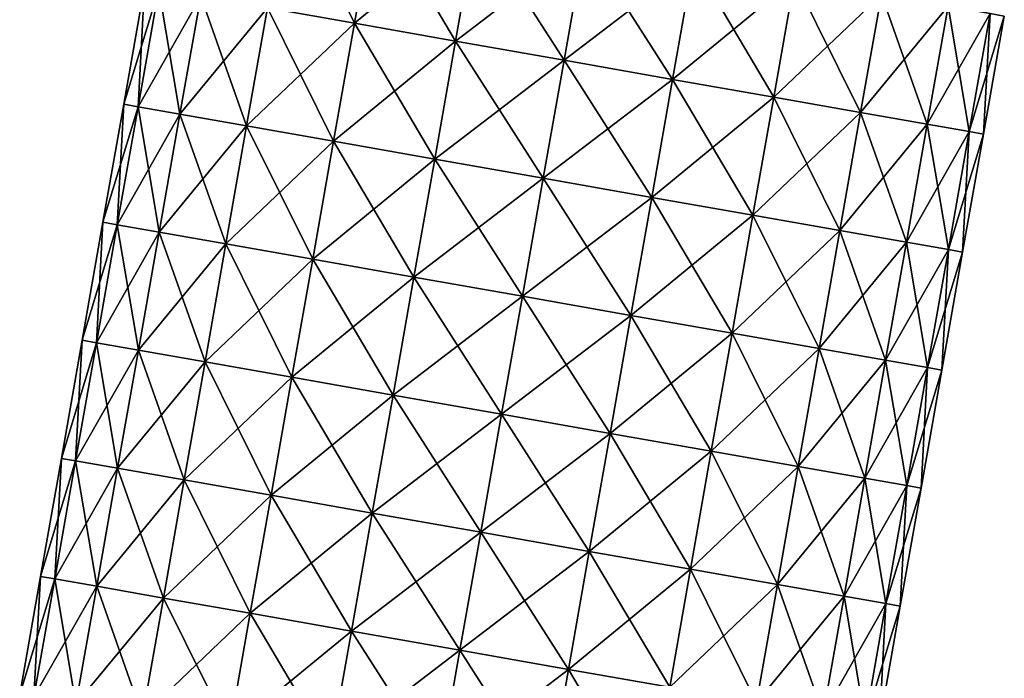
# Model space of a CAD drawing. Extents: x -65 to 803, y -691 to 80.
# Tile 225 of 256: x 654 to 744, y -374 to -313. Entities that reach past the tile are written whole.
import ezdxf

# ---------------------------------------------------------------- set-up
doc = ezdxf.new("R2010")
doc.units = 0
doc.header["$LTSCALE"] = 101.851852
doc.layers.add('7', color=7, linetype='CONTINUOUS')
doc.layers.add('8', color=7, linetype='CONTINUOUS')

msp = doc.modelspace()

# ---------------------------------------------------------------- linework, layer by layer
at = {"layer": '7', "linetype": 'CONTINUOUS'}
for points in [[(676.683, -312.134, 27.577), (684.638, -313.537, 33.775), (678.59, -301.322, 27.577), (676.683, -312.134, 27.577)], [(678.59, -301.322, 27.577), (684.638, -313.537, 33.775), (686.544, -302.725, 33.775), (678.59, -301.322, 27.577)], [(684.638, -313.537, 33.775), (693.901, -315.17, 37.671), (686.544, -302.725, 33.775), (684.638, -313.537, 33.775)], [(686.544, -302.725, 33.775), (693.901, -315.17, 37.671), (695.807, -304.358, 37.671), (686.544, -302.725, 33.775)], [(693.901, -315.17, 37.671), (703.841, -316.923, 39), (695.807, -304.358, 37.671), (693.901, -315.17, 37.671)], [(695.807, -304.358, 37.671), (703.841, -316.923, 39), (705.748, -306.111, 39), (695.807, -304.358, 37.671)], [(703.841, -316.923, 39), (713.782, -318.676, 37.671), (705.748, -306.111, 39), (703.841, -316.923, 39)], [(705.748, -306.111, 39), (713.782, -318.676, 37.671), (715.688, -307.864, 37.671), (705.748, -306.111, 39)], [(713.782, -318.676, 37.671), (723.045, -320.309, 33.775), (715.688, -307.864, 37.671), (713.782, -318.676, 37.671)], [(715.688, -307.864, 37.671), (723.045, -320.309, 33.775), (724.952, -309.497, 33.775), (715.688, -307.864, 37.671)], [(663.527, -320.963), (664.836, -321.194, 10.094), (665.434, -310.151), (663.527, -320.963)], [(665.434, -310.151), (664.836, -321.194, 10.094), (666.743, -310.382, 10.094), (665.434, -310.151)], [(723.045, -320.309, 33.775), (731, -321.712, 27.577), (724.952, -309.497, 33.775), (723.045, -320.309, 33.775)], [(724.952, -309.497, 33.775), (731, -321.712, 27.577), (732.906, -310.9, 27.577), (724.952, -309.497, 33.775)], [(664.836, -321.194, 10.094), (668.673, -321.87, 19.5), (666.743, -310.382, 10.094), (664.836, -321.194, 10.094)], [(666.743, -310.382, 10.094), (668.673, -321.87, 19.5), (670.579, -311.058, 19.5), (666.743, -310.382, 10.094)], [(731, -321.712, 27.577), (737.103, -322.788, 19.5), (732.906, -310.9, 27.577), (731, -321.712, 27.577)], [(732.906, -310.9, 27.577), (737.103, -322.788, 19.5), (739.01, -311.976, 19.5), (732.906, -310.9, 27.577)], [(668.673, -321.87, 19.5), (674.777, -322.947, 27.577), (670.579, -311.058, 19.5), (668.673, -321.87, 19.5)], [(670.579, -311.058, 19.5), (674.777, -322.947, 27.577), (676.683, -312.134, 27.577), (670.579, -311.058, 19.5)], [(674.777, -322.947, 27.577), (682.731, -324.349, 33.775), (676.683, -312.134, 27.577), (674.777, -322.947, 27.577)], [(676.683, -312.134, 27.577), (682.731, -324.349, 33.775), (684.638, -313.537, 33.775), (676.683, -312.134, 27.577)], [(737.103, -322.788, 19.5), (740.94, -323.465, 10.094), (739.01, -311.976, 19.5), (737.103, -322.788, 19.5)], [(739.01, -311.976, 19.5), (740.94, -323.465, 10.094), (742.847, -312.652, 10.094), (739.01, -311.976, 19.5)], [(740.94, -323.465, 10.094), (742.249, -323.695), (742.847, -312.652, 10.094), (740.94, -323.465, 10.094)], [(742.847, -312.652, 10.094), (742.249, -323.695), (744.155, -312.883), (742.847, -312.652, 10.094)], [(682.731, -324.349, 33.775), (691.994, -325.983, 37.671), (684.638, -313.537, 33.775), (682.731, -324.349, 33.775)], [(684.638, -313.537, 33.775), (691.994, -325.983, 37.671), (693.901, -315.17, 37.671), (684.638, -313.537, 33.775)], [(691.994, -325.983, 37.671), (701.935, -327.735, 39), (693.901, -315.17, 37.671), (691.994, -325.983, 37.671)], [(693.901, -315.17, 37.671), (701.935, -327.735, 39), (703.841, -316.923, 39), (693.901, -315.17, 37.671)], [(701.935, -327.735, 39), (711.875, -329.488, 37.671), (703.841, -316.923, 39), (701.935, -327.735, 39)], [(703.841, -316.923, 39), (711.875, -329.488, 37.671), (713.782, -318.676, 37.671), (703.841, -316.923, 39)], [(711.875, -329.488, 37.671), (721.139, -331.121, 33.775), (713.782, -318.676, 37.671), (711.875, -329.488, 37.671)], [(713.782, -318.676, 37.671), (721.139, -331.121, 33.775), (723.045, -320.309, 33.775), (713.782, -318.676, 37.671)], [(661.621, -331.775), (662.93, -332.006, 10.094), (663.527, -320.963), (661.621, -331.775)], [(663.527, -320.963), (662.93, -332.006, 10.094), (664.836, -321.194, 10.094), (663.527, -320.963)], [(721.139, -331.121, 33.775), (729.093, -332.524, 27.577), (723.045, -320.309, 33.775), (721.139, -331.121, 33.775)], [(723.045, -320.309, 33.775), (729.093, -332.524, 27.577), (731, -321.712, 27.577), (723.045, -320.309, 33.775)], [(662.93, -332.006, 10.094), (666.766, -332.683, 19.5), (664.836, -321.194, 10.094), (662.93, -332.006, 10.094)], [(664.836, -321.194, 10.094), (666.766, -332.683, 19.5), (668.673, -321.87, 19.5), (664.836, -321.194, 10.094)], [(666.766, -332.683, 19.5), (672.87, -333.759, 27.577), (668.673, -321.87, 19.5), (666.766, -332.683, 19.5)], [(668.673, -321.87, 19.5), (672.87, -333.759, 27.577), (674.777, -322.947, 27.577), (668.673, -321.87, 19.5)], [(729.093, -332.524, 27.577), (735.197, -333.6, 19.5), (731, -321.712, 27.577), (729.093, -332.524, 27.577)], [(731, -321.712, 27.577), (735.197, -333.6, 19.5), (737.103, -322.788, 19.5), (731, -321.712, 27.577)], [(672.87, -333.759, 27.577), (680.825, -335.161, 33.775), (674.777, -322.947, 27.577), (672.87, -333.759, 27.577)], [(674.777, -322.947, 27.577), (680.825, -335.161, 33.775), (682.731, -324.349, 33.775), (674.777, -322.947, 27.577)], [(735.197, -333.6, 19.5), (739.034, -334.277, 10.094), (737.103, -322.788, 19.5), (735.197, -333.6, 19.5)], [(737.103, -322.788, 19.5), (739.034, -334.277, 10.094), (740.94, -323.465, 10.094), (737.103, -322.788, 19.5)], [(739.034, -334.277, 10.094), (740.342, -334.508), (740.94, -323.465, 10.094), (739.034, -334.277, 10.094)], [(740.94, -323.465, 10.094), (740.342, -334.508), (742.249, -323.695), (740.94, -323.465, 10.094)], [(680.825, -335.161, 33.775), (690.088, -336.795, 37.671), (682.731, -324.349, 33.775), (680.825, -335.161, 33.775)], [(682.731, -324.349, 33.775), (690.088, -336.795, 37.671), (691.994, -325.983, 37.671), (682.731, -324.349, 33.775)], [(690.088, -336.795, 37.671), (700.028, -338.548, 39), (691.994, -325.983, 37.671), (690.088, -336.795, 37.671)], [(691.994, -325.983, 37.671), (700.028, -338.548, 39), (701.935, -327.735, 39), (691.994, -325.983, 37.671)], [(700.028, -338.548, 39), (709.969, -340.3, 37.671), (701.935, -327.735, 39), (700.028, -338.548, 39)], [(701.935, -327.735, 39), (709.969, -340.3, 37.671), (711.875, -329.488, 37.671), (701.935, -327.735, 39)], [(709.969, -340.3, 37.671), (719.232, -341.934, 33.775), (711.875, -329.488, 37.671), (709.969, -340.3, 37.671)], [(711.875, -329.488, 37.671), (719.232, -341.934, 33.775), (721.139, -331.121, 33.775), (711.875, -329.488, 37.671)], [(659.714, -342.587), (661.023, -342.818, 10.094), (661.621, -331.775), (659.714, -342.587)], [(661.621, -331.775), (661.023, -342.818, 10.094), (662.93, -332.006, 10.094), (661.621, -331.775)], [(719.232, -341.934, 33.775), (727.187, -343.336, 27.577), (721.139, -331.121, 33.775), (719.232, -341.934, 33.775)], [(721.139, -331.121, 33.775), (727.187, -343.336, 27.577), (729.093, -332.524, 27.577), (721.139, -331.121, 33.775)], [(661.023, -342.818, 10.094), (664.86, -343.495, 19.5), (662.93, -332.006, 10.094), (661.023, -342.818, 10.094)], [(662.93, -332.006, 10.094), (664.86, -343.495, 19.5), (666.766, -332.683, 19.5), (662.93, -332.006, 10.094)], [(664.86, -343.495, 19.5), (670.964, -344.571, 27.577), (666.766, -332.683, 19.5), (664.86, -343.495, 19.5)], [(666.766, -332.683, 19.5), (670.964, -344.571, 27.577), (672.87, -333.759, 27.577), (666.766, -332.683, 19.5)], [(727.187, -343.336, 27.577), (733.29, -344.413, 19.5), (729.093, -332.524, 27.577), (727.187, -343.336, 27.577)], [(729.093, -332.524, 27.577), (733.29, -344.413, 19.5), (735.197, -333.6, 19.5), (729.093, -332.524, 27.577)], [(670.964, -344.571, 27.577), (678.918, -345.974, 33.775), (672.87, -333.759, 27.577), (670.964, -344.571, 27.577)], [(672.87, -333.759, 27.577), (678.918, -345.974, 33.775), (680.825, -335.161, 33.775), (672.87, -333.759, 27.577)], [(733.29, -344.413, 19.5), (737.127, -345.089, 10.094), (735.197, -333.6, 19.5), (733.29, -344.413, 19.5)], [(735.197, -333.6, 19.5), (737.127, -345.089, 10.094), (739.034, -334.277, 10.094), (735.197, -333.6, 19.5)], [(737.127, -345.089, 10.094), (738.436, -345.32), (739.034, -334.277, 10.094), (737.127, -345.089, 10.094)], [(739.034, -334.277, 10.094), (738.436, -345.32), (740.342, -334.508), (739.034, -334.277, 10.094)], [(678.918, -345.974, 33.775), (688.181, -347.607, 37.671), (680.825, -335.161, 33.775), (678.918, -345.974, 33.775)], [(680.825, -335.161, 33.775), (688.181, -347.607, 37.671), (690.088, -336.795, 37.671), (680.825, -335.161, 33.775)], [(688.181, -347.607, 37.671), (698.122, -349.36, 39), (690.088, -336.795, 37.671), (688.181, -347.607, 37.671)], [(690.088, -336.795, 37.671), (698.122, -349.36, 39), (700.028, -338.548, 39), (690.088, -336.795, 37.671)], [(698.122, -349.36, 39), (708.062, -351.113, 37.671), (700.028, -338.548, 39), (698.122, -349.36, 39)], [(700.028, -338.548, 39), (708.062, -351.113, 37.671), (709.969, -340.3, 37.671), (700.028, -338.548, 39)], [(708.062, -351.113, 37.671), (717.326, -352.746, 33.775), (709.969, -340.3, 37.671), (708.062, -351.113, 37.671)], [(709.969, -340.3, 37.671), (717.326, -352.746, 33.775), (719.232, -341.934, 33.775), (709.969, -340.3, 37.671)], [(657.808, -353.4), (659.117, -353.63, 10.094), (659.714, -342.587), (657.808, -353.4)], [(659.714, -342.587), (659.117, -353.63, 10.094), (661.023, -342.818, 10.094), (659.714, -342.587)], [(717.326, -352.746, 33.775), (725.28, -354.148, 27.577), (719.232, -341.934, 33.775), (717.326, -352.746, 33.775)], [(719.232, -341.934, 33.775), (725.28, -354.148, 27.577), (727.187, -343.336, 27.577), (719.232, -341.934, 33.775)], [(659.117, -353.63, 10.094), (662.954, -354.307, 19.5), (661.023, -342.818, 10.094), (659.117, -353.63, 10.094)], [(661.023, -342.818, 10.094), (662.954, -354.307, 19.5), (664.86, -343.495, 19.5), (661.023, -342.818, 10.094)], [(662.954, -354.307, 19.5), (669.057, -355.383, 27.577), (664.86, -343.495, 19.5), (662.954, -354.307, 19.5)], [(664.86, -343.495, 19.5), (669.057, -355.383, 27.577), (670.964, -344.571, 27.577), (664.86, -343.495, 19.5)], [(725.28, -354.148, 27.577), (731.384, -355.225, 19.5), (727.187, -343.336, 27.577), (725.28, -354.148, 27.577)], [(727.187, -343.336, 27.577), (731.384, -355.225, 19.5), (733.29, -344.413, 19.5), (727.187, -343.336, 27.577)], [(731.384, -355.225, 19.5), (735.221, -355.901, 10.094), (733.29, -344.413, 19.5), (731.384, -355.225, 19.5)], [(733.29, -344.413, 19.5), (735.221, -355.901, 10.094), (737.127, -345.089, 10.094), (733.29, -344.413, 19.5)], [(669.057, -355.383, 27.577), (677.012, -356.786, 33.775), (670.964, -344.571, 27.577), (669.057, -355.383, 27.577)], [(670.964, -344.571, 27.577), (677.012, -356.786, 33.775), (678.918, -345.974, 33.775), (670.964, -344.571, 27.577)], [(735.221, -355.901, 10.094), (736.529, -356.132), (737.127, -345.089, 10.094), (735.221, -355.901, 10.094)], [(737.127, -345.089, 10.094), (736.529, -356.132), (738.436, -345.32), (737.127, -345.089, 10.094)], [(677.012, -356.786, 33.775), (686.275, -358.419, 37.671), (678.918, -345.974, 33.775), (677.012, -356.786, 33.775)], [(678.918, -345.974, 33.775), (686.275, -358.419, 37.671), (688.181, -347.607, 37.671), (678.918, -345.974, 33.775)], [(686.275, -358.419, 37.671), (696.215, -360.172, 39), (688.181, -347.607, 37.671), (686.275, -358.419, 37.671)], [(688.181, -347.607, 37.671), (696.215, -360.172, 39), (698.122, -349.36, 39), (688.181, -347.607, 37.671)], [(696.215, -360.172, 39), (706.156, -361.925, 37.671), (698.122, -349.36, 39), (696.215, -360.172, 39)], [(698.122, -349.36, 39), (706.156, -361.925, 37.671), (708.062, -351.113, 37.671), (698.122, -349.36, 39)], [(706.156, -361.925, 37.671), (715.419, -363.558, 33.775), (708.062, -351.113, 37.671), (706.156, -361.925, 37.671)], [(708.062, -351.113, 37.671), (715.419, -363.558, 33.775), (717.326, -352.746, 33.775), (708.062, -351.113, 37.671)], [(655.901, -364.212), (657.21, -364.443, 10.094), (657.808, -353.4), (655.901, -364.212)], [(657.808, -353.4), (657.21, -364.443, 10.094), (659.117, -353.63, 10.094), (657.808, -353.4)], [(715.419, -363.558, 33.775), (723.374, -364.961, 27.577), (717.326, -352.746, 33.775), (715.419, -363.558, 33.775)], [(717.326, -352.746, 33.775), (723.374, -364.961, 27.577), (725.28, -354.148, 27.577), (717.326, -352.746, 33.775)], [(657.21, -364.443, 10.094), (661.047, -365.119, 19.5), (659.117, -353.63, 10.094), (657.21, -364.443, 10.094)], [(659.117, -353.63, 10.094), (661.047, -365.119, 19.5), (662.954, -354.307, 19.5), (659.117, -353.63, 10.094)], [(661.047, -365.119, 19.5), (667.151, -366.195, 27.577), (662.954, -354.307, 19.5), (661.047, -365.119, 19.5)], [(662.954, -354.307, 19.5), (667.151, -366.195, 27.577), (669.057, -355.383, 27.577), (662.954, -354.307, 19.5)], [(723.374, -364.961, 27.577), (729.477, -366.037, 19.5), (725.28, -354.148, 27.577), (723.374, -364.961, 27.577)], [(725.28, -354.148, 27.577), (729.477, -366.037, 19.5), (731.384, -355.225, 19.5), (725.28, -354.148, 27.577)], [(729.477, -366.037, 19.5), (733.314, -366.713, 10.094), (731.384, -355.225, 19.5), (729.477, -366.037, 19.5)], [(731.384, -355.225, 19.5), (733.314, -366.713, 10.094), (735.221, -355.901, 10.094), (731.384, -355.225, 19.5)], [(667.151, -366.195, 27.577), (675.105, -367.598, 33.775), (669.057, -355.383, 27.577), (667.151, -366.195, 27.577)], [(669.057, -355.383, 27.577), (675.105, -367.598, 33.775), (677.012, -356.786, 33.775), (669.057, -355.383, 27.577)], [(733.314, -366.713, 10.094), (734.623, -366.944), (735.221, -355.901, 10.094), (733.314, -366.713, 10.094)], [(735.221, -355.901, 10.094), (734.623, -366.944), (736.529, -356.132), (735.221, -355.901, 10.094)], [(675.105, -367.598, 33.775), (684.368, -369.231, 37.671), (677.012, -356.786, 33.775), (675.105, -367.598, 33.775)], [(677.012, -356.786, 33.775), (684.368, -369.231, 37.671), (686.275, -358.419, 37.671), (677.012, -356.786, 33.775)], [(684.368, -369.231, 37.671), (694.309, -370.984, 39), (686.275, -358.419, 37.671), (684.368, -369.231, 37.671)], [(686.275, -358.419, 37.671), (694.309, -370.984, 39), (696.215, -360.172, 39), (686.275, -358.419, 37.671)], [(694.309, -370.984, 39), (704.249, -372.737, 37.671), (696.215, -360.172, 39), (694.309, -370.984, 39)], [(696.215, -360.172, 39), (704.249, -372.737, 37.671), (706.156, -361.925, 37.671), (696.215, -360.172, 39)], [(704.249, -372.737, 37.671), (713.513, -374.37, 33.775), (706.156, -361.925, 37.671), (704.249, -372.737, 37.671)], [(706.156, -361.925, 37.671), (713.513, -374.37, 33.775), (715.419, -363.558, 33.775), (706.156, -361.925, 37.671)], [(653.995, -375.024), (655.304, -375.255, 10.094), (655.901, -364.212), (653.995, -375.024)], [(655.901, -364.212), (655.304, -375.255, 10.094), (657.21, -364.443, 10.094), (655.901, -364.212)], [(713.513, -374.37, 33.775), (721.467, -375.773, 27.577), (715.419, -363.558, 33.775), (713.513, -374.37, 33.775)], [(715.419, -363.558, 33.775), (721.467, -375.773, 27.577), (723.374, -364.961, 27.577), (715.419, -363.558, 33.775)], [(655.304, -375.255, 10.094), (659.141, -375.931, 19.5), (657.21, -364.443, 10.094), (655.304, -375.255, 10.094)], [(657.21, -364.443, 10.094), (659.141, -375.931, 19.5), (661.047, -365.119, 19.5), (657.21, -364.443, 10.094)], [(659.141, -375.931, 19.5), (665.244, -377.008, 27.577), (661.047, -365.119, 19.5), (659.141, -375.931, 19.5)], [(661.047, -365.119, 19.5), (665.244, -377.008, 27.577), (667.151, -366.195, 27.577), (661.047, -365.119, 19.5)], [(721.467, -375.773, 27.577), (727.571, -376.849, 19.5), (723.374, -364.961, 27.577), (721.467, -375.773, 27.577)], [(723.374, -364.961, 27.577), (727.571, -376.849, 19.5), (729.477, -366.037, 19.5), (723.374, -364.961, 27.577)], [(727.571, -376.849, 19.5), (731.408, -377.526, 10.094), (729.477, -366.037, 19.5), (727.571, -376.849, 19.5)], [(729.477, -366.037, 19.5), (731.408, -377.526, 10.094), (733.314, -366.713, 10.094), (729.477, -366.037, 19.5)], [(665.244, -377.008, 27.577), (673.199, -378.41, 33.775), (667.151, -366.195, 27.577), (665.244, -377.008, 27.577)], [(667.151, -366.195, 27.577), (673.199, -378.41, 33.775), (675.105, -367.598, 33.775), (667.151, -366.195, 27.577)], [(731.408, -377.526, 10.094), (732.716, -377.756), (733.314, -366.713, 10.094), (731.408, -377.526, 10.094)], [(733.314, -366.713, 10.094), (732.716, -377.756), (734.623, -366.944), (733.314, -366.713, 10.094)], [(673.199, -378.41, 33.775), (682.462, -380.044, 37.671), (675.105, -367.598, 33.775), (673.199, -378.41, 33.775)], [(675.105, -367.598, 33.775), (682.462, -380.044, 37.671), (684.368, -369.231, 37.671), (675.105, -367.598, 33.775)], [(682.462, -380.044, 37.671), (692.402, -381.796, 39), (684.368, -369.231, 37.671), (682.462, -380.044, 37.671)], [(684.368, -369.231, 37.671), (692.402, -381.796, 39), (694.309, -370.984, 39), (684.368, -369.231, 37.671)], [(692.402, -381.796, 39), (702.343, -383.549, 37.671), (694.309, -370.984, 39), (692.402, -381.796, 39)], [(694.309, -370.984, 39), (702.343, -383.549, 37.671), (704.249, -372.737, 37.671), (694.309, -370.984, 39)], [(702.343, -383.549, 37.671), (711.606, -385.183, 33.775), (704.249, -372.737, 37.671), (702.343, -383.549, 37.671)], [(704.249, -372.737, 37.671), (711.606, -385.183, 33.775), (713.513, -374.37, 33.775), (704.249, -372.737, 37.671)]]:
    msp.add_3dface(points, dxfattribs=at)
at = {"layer": '8', "linetype": 'CONTINUOUS'}
for points in [[(684.638, -313.537, -33.775), (676.683, -312.134, -27.577), (686.544, -302.725, -33.775), (684.638, -313.537, -33.775)], [(695.807, -304.358, -37.671), (684.638, -313.537, -33.775), (686.544, -302.725, -33.775), (695.807, -304.358, -37.671)], [(693.901, -315.17, -37.671), (684.638, -313.537, -33.775), (695.807, -304.358, -37.671), (693.901, -315.17, -37.671)], [(705.748, -306.111, -39), (693.901, -315.17, -37.671), (695.807, -304.358, -37.671), (705.748, -306.111, -39)], [(703.841, -316.923, -39), (693.901, -315.17, -37.671), (705.748, -306.111, -39), (703.841, -316.923, -39)], [(715.688, -307.864, -37.671), (703.841, -316.923, -39), (705.748, -306.111, -39), (715.688, -307.864, -37.671)], [(713.782, -318.676, -37.671), (703.841, -316.923, -39), (715.688, -307.864, -37.671), (713.782, -318.676, -37.671)], [(724.952, -309.497, -33.775), (713.782, -318.676, -37.671), (715.688, -307.864, -37.671), (724.952, -309.497, -33.775)], [(663.527, -320.963), (665.434, -310.151), (666.743, -310.382, -10.094), (663.527, -320.963)], [(723.045, -320.309, -33.775), (713.782, -318.676, -37.671), (724.952, -309.497, -33.775), (723.045, -320.309, -33.775)], [(732.906, -310.9, -27.577), (723.045, -320.309, -33.775), (724.952, -309.497, -33.775), (732.906, -310.9, -27.577)], [(664.836, -321.194, -10.094), (663.527, -320.963), (666.743, -310.382, -10.094), (664.836, -321.194, -10.094)], [(670.579, -311.058, -19.5), (664.836, -321.194, -10.094), (666.743, -310.382, -10.094), (670.579, -311.058, -19.5)], [(731, -321.712, -27.577), (723.045, -320.309, -33.775), (732.906, -310.9, -27.577), (731, -321.712, -27.577)], [(739.01, -311.976, -19.5), (731, -321.712, -27.577), (732.906, -310.9, -27.577), (739.01, -311.976, -19.5)], [(668.673, -321.87, -19.5), (664.836, -321.194, -10.094), (670.579, -311.058, -19.5), (668.673, -321.87, -19.5)], [(676.683, -312.134, -27.577), (668.673, -321.87, -19.5), (670.579, -311.058, -19.5), (676.683, -312.134, -27.577)], [(674.777, -322.947, -27.577), (668.673, -321.87, -19.5), (676.683, -312.134, -27.577), (674.777, -322.947, -27.577)], [(684.638, -313.537, -33.775), (674.777, -322.947, -27.577), (676.683, -312.134, -27.577), (684.638, -313.537, -33.775)], [(737.103, -322.788, -19.5), (731, -321.712, -27.577), (739.01, -311.976, -19.5), (737.103, -322.788, -19.5)], [(742.847, -312.652, -10.094), (737.103, -322.788, -19.5), (739.01, -311.976, -19.5), (742.847, -312.652, -10.094)], [(740.94, -323.465, -10.094), (737.103, -322.788, -19.5), (742.847, -312.652, -10.094), (740.94, -323.465, -10.094)], [(744.155, -312.883), (740.94, -323.465, -10.094), (742.847, -312.652, -10.094), (744.155, -312.883)], [(682.731, -324.349, -33.775), (674.777, -322.947, -27.577), (684.638, -313.537, -33.775), (682.731, -324.349, -33.775)], [(693.901, -315.17, -37.671), (682.731, -324.349, -33.775), (684.638, -313.537, -33.775), (693.901, -315.17, -37.671)], [(744.155, -312.883), (742.249, -323.695), (740.94, -323.465, -10.094), (744.155, -312.883)], [(691.994, -325.983, -37.671), (682.731, -324.349, -33.775), (693.901, -315.17, -37.671), (691.994, -325.983, -37.671)], [(703.841, -316.923, -39), (691.994, -325.983, -37.671), (693.901, -315.17, -37.671), (703.841, -316.923, -39)], [(701.935, -327.735, -39), (691.994, -325.983, -37.671), (703.841, -316.923, -39), (701.935, -327.735, -39)], [(713.782, -318.676, -37.671), (701.935, -327.735, -39), (703.841, -316.923, -39), (713.782, -318.676, -37.671)], [(711.875, -329.488, -37.671), (701.935, -327.735, -39), (713.782, -318.676, -37.671), (711.875, -329.488, -37.671)], [(723.045, -320.309, -33.775), (711.875, -329.488, -37.671), (713.782, -318.676, -37.671), (723.045, -320.309, -33.775)], [(661.621, -331.775), (663.527, -320.963), (664.836, -321.194, -10.094), (661.621, -331.775)], [(721.139, -331.121, -33.775), (711.875, -329.488, -37.671), (723.045, -320.309, -33.775), (721.139, -331.121, -33.775)], [(731, -321.712, -27.577), (721.139, -331.121, -33.775), (723.045, -320.309, -33.775), (731, -321.712, -27.577)], [(662.93, -332.006, -10.094), (661.621, -331.775), (664.836, -321.194, -10.094), (662.93, -332.006, -10.094)], [(668.673, -321.87, -19.5), (662.93, -332.006, -10.094), (664.836, -321.194, -10.094), (668.673, -321.87, -19.5)], [(666.766, -332.683, -19.5), (662.93, -332.006, -10.094), (668.673, -321.87, -19.5), (666.766, -332.683, -19.5)], [(674.777, -322.947, -27.577), (666.766, -332.683, -19.5), (668.673, -321.87, -19.5), (674.777, -322.947, -27.577)], [(729.093, -332.524, -27.577), (721.139, -331.121, -33.775), (731, -321.712, -27.577), (729.093, -332.524, -27.577)], [(737.103, -322.788, -19.5), (729.093, -332.524, -27.577), (731, -321.712, -27.577), (737.103, -322.788, -19.5)], [(672.87, -333.759, -27.577), (666.766, -332.683, -19.5), (674.777, -322.947, -27.577), (672.87, -333.759, -27.577)], [(682.731, -324.349, -33.775), (672.87, -333.759, -27.577), (674.777, -322.947, -27.577), (682.731, -324.349, -33.775)], [(735.197, -333.6, -19.5), (729.093, -332.524, -27.577), (737.103, -322.788, -19.5), (735.197, -333.6, -19.5)], [(740.94, -323.465, -10.094), (735.197, -333.6, -19.5), (737.103, -322.788, -19.5), (740.94, -323.465, -10.094)], [(739.034, -334.277, -10.094), (735.197, -333.6, -19.5), (740.94, -323.465, -10.094), (739.034, -334.277, -10.094)], [(742.249, -323.695), (739.034, -334.277, -10.094), (740.94, -323.465, -10.094), (742.249, -323.695)], [(680.825, -335.161, -33.775), (672.87, -333.759, -27.577), (682.731, -324.349, -33.775), (680.825, -335.161, -33.775)], [(691.994, -325.983, -37.671), (680.825, -335.161, -33.775), (682.731, -324.349, -33.775), (691.994, -325.983, -37.671)], [(742.249, -323.695), (740.342, -334.508), (739.034, -334.277, -10.094), (742.249, -323.695)], [(690.088, -336.795, -37.671), (680.825, -335.161, -33.775), (691.994, -325.983, -37.671), (690.088, -336.795, -37.671)], [(701.935, -327.735, -39), (690.088, -336.795, -37.671), (691.994, -325.983, -37.671), (701.935, -327.735, -39)], [(700.028, -338.548, -39), (690.088, -336.795, -37.671), (701.935, -327.735, -39), (700.028, -338.548, -39)], [(711.875, -329.488, -37.671), (700.028, -338.548, -39), (701.935, -327.735, -39), (711.875, -329.488, -37.671)], [(709.969, -340.3, -37.671), (700.028, -338.548, -39), (711.875, -329.488, -37.671), (709.969, -340.3, -37.671)], [(721.139, -331.121, -33.775), (709.969, -340.3, -37.671), (711.875, -329.488, -37.671), (721.139, -331.121, -33.775)], [(659.714, -342.587), (661.621, -331.775), (662.93, -332.006, -10.094), (659.714, -342.587)], [(719.232, -341.934, -33.775), (709.969, -340.3, -37.671), (721.139, -331.121, -33.775), (719.232, -341.934, -33.775)], [(729.093, -332.524, -27.577), (719.232, -341.934, -33.775), (721.139, -331.121, -33.775), (729.093, -332.524, -27.577)], [(661.023, -342.818, -10.094), (659.714, -342.587), (662.93, -332.006, -10.094), (661.023, -342.818, -10.094)], [(666.766, -332.683, -19.5), (661.023, -342.818, -10.094), (662.93, -332.006, -10.094), (666.766, -332.683, -19.5)], [(664.86, -343.495, -19.5), (661.023, -342.818, -10.094), (666.766, -332.683, -19.5), (664.86, -343.495, -19.5)], [(672.87, -333.759, -27.577), (664.86, -343.495, -19.5), (666.766, -332.683, -19.5), (672.87, -333.759, -27.577)], [(727.187, -343.336, -27.577), (719.232, -341.934, -33.775), (729.093, -332.524, -27.577), (727.187, -343.336, -27.577)], [(735.197, -333.6, -19.5), (727.187, -343.336, -27.577), (729.093, -332.524, -27.577), (735.197, -333.6, -19.5)], [(670.964, -344.571, -27.577), (664.86, -343.495, -19.5), (672.87, -333.759, -27.577), (670.964, -344.571, -27.577)], [(680.825, -335.161, -33.775), (670.964, -344.571, -27.577), (672.87, -333.759, -27.577), (680.825, -335.161, -33.775)], [(733.29, -344.413, -19.5), (727.187, -343.336, -27.577), (735.197, -333.6, -19.5), (733.29, -344.413, -19.5)], [(739.034, -334.277, -10.094), (733.29, -344.413, -19.5), (735.197, -333.6, -19.5), (739.034, -334.277, -10.094)], [(737.127, -345.089, -10.094), (733.29, -344.413, -19.5), (739.034, -334.277, -10.094), (737.127, -345.089, -10.094)], [(740.342, -334.508), (737.127, -345.089, -10.094), (739.034, -334.277, -10.094), (740.342, -334.508)], [(678.918, -345.974, -33.775), (670.964, -344.571, -27.577), (680.825, -335.161, -33.775), (678.918, -345.974, -33.775)], [(690.088, -336.795, -37.671), (678.918, -345.974, -33.775), (680.825, -335.161, -33.775), (690.088, -336.795, -37.671)], [(740.342, -334.508), (738.436, -345.32), (737.127, -345.089, -10.094), (740.342, -334.508)], [(688.181, -347.607, -37.671), (678.918, -345.974, -33.775), (690.088, -336.795, -37.671), (688.181, -347.607, -37.671)], [(700.028, -338.548, -39), (688.181, -347.607, -37.671), (690.088, -336.795, -37.671), (700.028, -338.548, -39)], [(698.122, -349.36, -39), (688.181, -347.607, -37.671), (700.028, -338.548, -39), (698.122, -349.36, -39)], [(709.969, -340.3, -37.671), (698.122, -349.36, -39), (700.028, -338.548, -39), (709.969, -340.3, -37.671)], [(708.062, -351.113, -37.671), (698.122, -349.36, -39), (709.969, -340.3, -37.671), (708.062, -351.113, -37.671)], [(719.232, -341.934, -33.775), (708.062, -351.113, -37.671), (709.969, -340.3, -37.671), (719.232, -341.934, -33.775)], [(657.808, -353.4), (659.714, -342.587), (661.023, -342.818, -10.094), (657.808, -353.4)], [(717.326, -352.746, -33.775), (708.062, -351.113, -37.671), (719.232, -341.934, -33.775), (717.326, -352.746, -33.775)], [(727.187, -343.336, -27.577), (717.326, -352.746, -33.775), (719.232, -341.934, -33.775), (727.187, -343.336, -27.577)], [(659.117, -353.63, -10.094), (657.808, -353.4), (661.023, -342.818, -10.094), (659.117, -353.63, -10.094)], [(664.86, -343.495, -19.5), (659.117, -353.63, -10.094), (661.023, -342.818, -10.094), (664.86, -343.495, -19.5)], [(662.954, -354.307, -19.5), (659.117, -353.63, -10.094), (664.86, -343.495, -19.5), (662.954, -354.307, -19.5)], [(670.964, -344.571, -27.577), (662.954, -354.307, -19.5), (664.86, -343.495, -19.5), (670.964, -344.571, -27.577)], [(725.28, -354.148, -27.577), (717.326, -352.746, -33.775), (727.187, -343.336, -27.577), (725.28, -354.148, -27.577)], [(733.29, -344.413, -19.5), (725.28, -354.148, -27.577), (727.187, -343.336, -27.577), (733.29, -344.413, -19.5)], [(731.384, -355.225, -19.5), (725.28, -354.148, -27.577), (733.29, -344.413, -19.5), (731.384, -355.225, -19.5)], [(737.127, -345.089, -10.094), (731.384, -355.225, -19.5), (733.29, -344.413, -19.5), (737.127, -345.089, -10.094)], [(669.057, -355.383, -27.577), (662.954, -354.307, -19.5), (670.964, -344.571, -27.577), (669.057, -355.383, -27.577)], [(678.918, -345.974, -33.775), (669.057, -355.383, -27.577), (670.964, -344.571, -27.577), (678.918, -345.974, -33.775)], [(735.221, -355.901, -10.094), (731.384, -355.225, -19.5), (737.127, -345.089, -10.094), (735.221, -355.901, -10.094)], [(738.436, -345.32), (735.221, -355.901, -10.094), (737.127, -345.089, -10.094), (738.436, -345.32)], [(677.012, -356.786, -33.775), (669.057, -355.383, -27.577), (678.918, -345.974, -33.775), (677.012, -356.786, -33.775)], [(688.181, -347.607, -37.671), (677.012, -356.786, -33.775), (678.918, -345.974, -33.775), (688.181, -347.607, -37.671)], [(738.436, -345.32), (736.529, -356.132), (735.221, -355.901, -10.094), (738.436, -345.32)], [(686.275, -358.419, -37.671), (677.012, -356.786, -33.775), (688.181, -347.607, -37.671), (686.275, -358.419, -37.671)], [(698.122, -349.36, -39), (686.275, -358.419, -37.671), (688.181, -347.607, -37.671), (698.122, -349.36, -39)], [(696.215, -360.172, -39), (686.275, -358.419, -37.671), (698.122, -349.36, -39), (696.215, -360.172, -39)], [(708.062, -351.113, -37.671), (696.215, -360.172, -39), (698.122, -349.36, -39), (708.062, -351.113, -37.671)], [(706.156, -361.925, -37.671), (696.215, -360.172, -39), (708.062, -351.113, -37.671), (706.156, -361.925, -37.671)], [(717.326, -352.746, -33.775), (706.156, -361.925, -37.671), (708.062, -351.113, -37.671), (717.326, -352.746, -33.775)], [(655.901, -364.212), (657.808, -353.4), (659.117, -353.63, -10.094), (655.901, -364.212)], [(715.419, -363.558, -33.775), (706.156, -361.925, -37.671), (717.326, -352.746, -33.775), (715.419, -363.558, -33.775)], [(725.28, -354.148, -27.577), (715.419, -363.558, -33.775), (717.326, -352.746, -33.775), (725.28, -354.148, -27.577)], [(657.21, -364.443, -10.094), (655.901, -364.212), (659.117, -353.63, -10.094), (657.21, -364.443, -10.094)], [(662.954, -354.307, -19.5), (657.21, -364.443, -10.094), (659.117, -353.63, -10.094), (662.954, -354.307, -19.5)], [(661.047, -365.119, -19.5), (657.21, -364.443, -10.094), (662.954, -354.307, -19.5), (661.047, -365.119, -19.5)], [(669.057, -355.383, -27.577), (661.047, -365.119, -19.5), (662.954, -354.307, -19.5), (669.057, -355.383, -27.577)], [(723.374, -364.961, -27.577), (715.419, -363.558, -33.775), (725.28, -354.148, -27.577), (723.374, -364.961, -27.577)], [(731.384, -355.225, -19.5), (723.374, -364.961, -27.577), (725.28, -354.148, -27.577), (731.384, -355.225, -19.5)], [(729.477, -366.037, -19.5), (723.374, -364.961, -27.577), (731.384, -355.225, -19.5), (729.477, -366.037, -19.5)], [(735.221, -355.901, -10.094), (729.477, -366.037, -19.5), (731.384, -355.225, -19.5), (735.221, -355.901, -10.094)], [(667.151, -366.195, -27.577), (661.047, -365.119, -19.5), (669.057, -355.383, -27.577), (667.151, -366.195, -27.577)], [(677.012, -356.786, -33.775), (667.151, -366.195, -27.577), (669.057, -355.383, -27.577), (677.012, -356.786, -33.775)], [(733.314, -366.713, -10.094), (729.477, -366.037, -19.5), (735.221, -355.901, -10.094), (733.314, -366.713, -10.094)], [(736.529, -356.132), (733.314, -366.713, -10.094), (735.221, -355.901, -10.094), (736.529, -356.132)], [(736.529, -356.132), (734.623, -366.944), (733.314, -366.713, -10.094), (736.529, -356.132)], [(675.105, -367.598, -33.775), (667.151, -366.195, -27.577), (677.012, -356.786, -33.775), (675.105, -367.598, -33.775)], [(686.275, -358.419, -37.671), (675.105, -367.598, -33.775), (677.012, -356.786, -33.775), (686.275, -358.419, -37.671)], [(684.368, -369.231, -37.671), (675.105, -367.598, -33.775), (686.275, -358.419, -37.671), (684.368, -369.231, -37.671)], [(696.215, -360.172, -39), (684.368, -369.231, -37.671), (686.275, -358.419, -37.671), (696.215, -360.172, -39)], [(694.309, -370.984, -39), (684.368, -369.231, -37.671), (696.215, -360.172, -39), (694.309, -370.984, -39)], [(706.156, -361.925, -37.671), (694.309, -370.984, -39), (696.215, -360.172, -39), (706.156, -361.925, -37.671)], [(704.249, -372.737, -37.671), (694.309, -370.984, -39), (706.156, -361.925, -37.671), (704.249, -372.737, -37.671)], [(715.419, -363.558, -33.775), (704.249, -372.737, -37.671), (706.156, -361.925, -37.671), (715.419, -363.558, -33.775)], [(653.995, -375.024), (655.901, -364.212), (657.21, -364.443, -10.094), (653.995, -375.024)], [(713.513, -374.37, -33.775), (704.249, -372.737, -37.671), (715.419, -363.558, -33.775), (713.513, -374.37, -33.775)], [(723.374, -364.961, -27.577), (713.513, -374.37, -33.775), (715.419, -363.558, -33.775), (723.374, -364.961, -27.577)], [(655.304, -375.255, -10.094), (653.995, -375.024), (657.21, -364.443, -10.094), (655.304, -375.255, -10.094)], [(661.047, -365.119, -19.5), (655.304, -375.255, -10.094), (657.21, -364.443, -10.094), (661.047, -365.119, -19.5)], [(659.141, -375.931, -19.5), (655.304, -375.255, -10.094), (661.047, -365.119, -19.5), (659.141, -375.931, -19.5)], [(667.151, -366.195, -27.577), (659.141, -375.931, -19.5), (661.047, -365.119, -19.5), (667.151, -366.195, -27.577)], [(721.467, -375.773, -27.577), (713.513, -374.37, -33.775), (723.374, -364.961, -27.577), (721.467, -375.773, -27.577)], [(729.477, -366.037, -19.5), (721.467, -375.773, -27.577), (723.374, -364.961, -27.577), (729.477, -366.037, -19.5)], [(727.571, -376.849, -19.5), (721.467, -375.773, -27.577), (729.477, -366.037, -19.5), (727.571, -376.849, -19.5)], [(733.314, -366.713, -10.094), (727.571, -376.849, -19.5), (729.477, -366.037, -19.5), (733.314, -366.713, -10.094)], [(665.244, -377.008, -27.577), (659.141, -375.931, -19.5), (667.151, -366.195, -27.577), (665.244, -377.008, -27.577)], [(675.105, -367.598, -33.775), (665.244, -377.008, -27.577), (667.151, -366.195, -27.577), (675.105, -367.598, -33.775)], [(731.408, -377.526, -10.094), (727.571, -376.849, -19.5), (733.314, -366.713, -10.094), (731.408, -377.526, -10.094)], [(734.623, -366.944), (731.408, -377.526, -10.094), (733.314, -366.713, -10.094), (734.623, -366.944)], [(734.623, -366.944), (732.716, -377.756), (731.408, -377.526, -10.094), (734.623, -366.944)], [(673.199, -378.41, -33.775), (665.244, -377.008, -27.577), (675.105, -367.598, -33.775), (673.199, -378.41, -33.775)], [(684.368, -369.231, -37.671), (673.199, -378.41, -33.775), (675.105, -367.598, -33.775), (684.368, -369.231, -37.671)], [(682.462, -380.044, -37.671), (673.199, -378.41, -33.775), (684.368, -369.231, -37.671), (682.462, -380.044, -37.671)], [(694.309, -370.984, -39), (682.462, -380.044, -37.671), (684.368, -369.231, -37.671), (694.309, -370.984, -39)], [(692.402, -381.796, -39), (682.462, -380.044, -37.671), (694.309, -370.984, -39), (692.402, -381.796, -39)], [(704.249, -372.737, -37.671), (692.402, -381.796, -39), (694.309, -370.984, -39), (704.249, -372.737, -37.671)], [(702.343, -383.549, -37.671), (692.402, -381.796, -39), (704.249, -372.737, -37.671), (702.343, -383.549, -37.671)], [(713.513, -374.37, -33.775), (702.343, -383.549, -37.671), (704.249, -372.737, -37.671), (713.513, -374.37, -33.775)]]:
    msp.add_3dface(points, dxfattribs=at)

doc.saveas('drawing.dxf')
